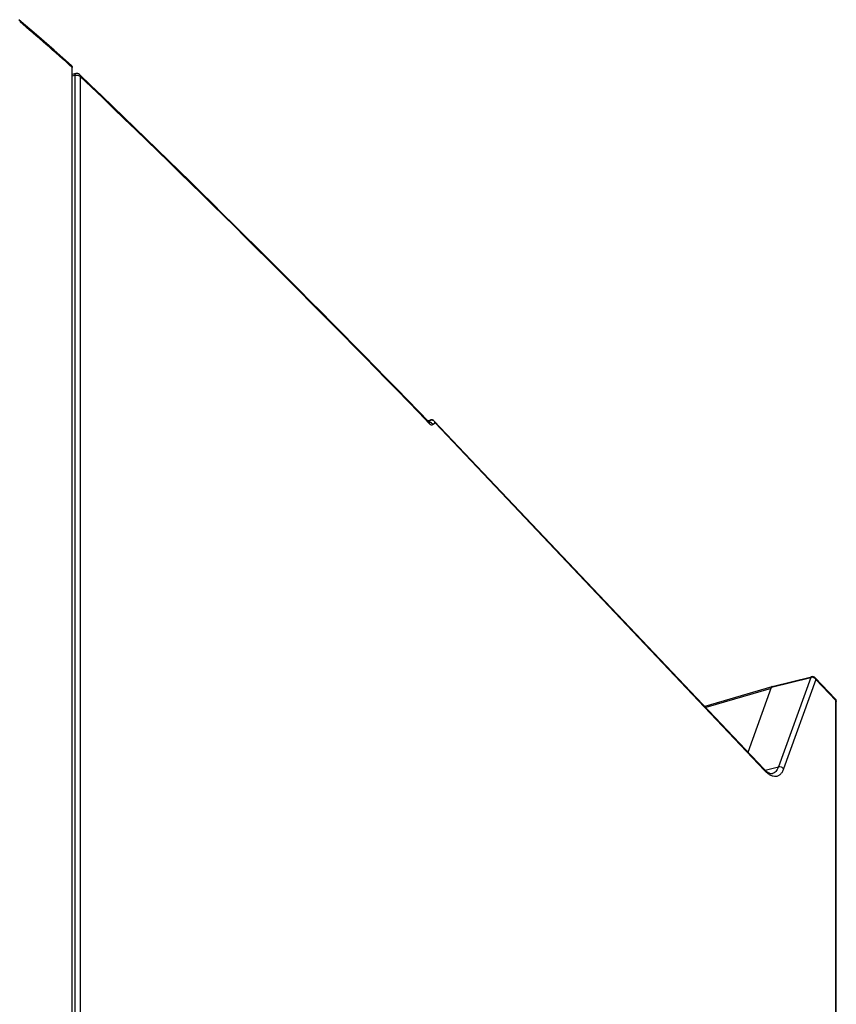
# Model space of a CAD drawing. Header units: millimetres. Extents: x 0 to 841, y 0 to 594.
# Tile 48 of 61: x 733 to 784, y 261 to 323. Entities that reach past the tile are written whole.
import ezdxf

# ---------------------------------------------------------------- set-up
doc = ezdxf.new("R2010")
doc.units = ezdxf.units.MM
doc.header["$LTSCALE"] = 46.255
doc.layers.get('0').update_dxf_attribs({"linetype": 'CONTINUOUS'})
doc.layers.add('DRAFTS', color=7, linetype='CONTINUOUS')
doc.layers.add('ROUNDS', color=7, linetype='CONTINUOUS')

msp = doc.modelspace()

# ---------------------------------------------------------------- linework, layer by layer
at = {"color": 9, "linetype": 'CONTINUOUS'}
for p, q in [((736.4456, 319.0661), (736.276, 319.0238)), ((736.4456, 319.0661), (736.4375, 239.1129)), ((736.7795, 319.0068), (736.7714, 239.0536)), ((758.6282, 297.3462), (758.8082, 297.3918)), ((758.6766, 297.2965), (758.8082, 297.3918)), ((758.9384, 297.1008), (759.0908, 297.2112)), ((779.8015, 275.3495), (759.0908, 297.2112)), ((780.2543, 280.5967), (782.7229, 281.2031)), ((782.7229, 281.2031), (780.6862, 275.5805)), ((783.042, 281.0666), (781.0053, 275.4439)), ((784.294, 279.7449), (783.042, 281.0666)), ((779.854, 275.3658), (780.6862, 275.5805))]:
    msp.add_line(p, q, dxfattribs=at)
at = {"color": 7, "linetype": 'CONTINUOUS'}
for p, q in [((779.7619, 275.4565), (759.0399, 297.3301)), ((780.2912, 280.6376), (782.7612, 281.2444)), ((778.7712, 276.5022), (780.2543, 280.5967))]:
    msp.add_line(p, q, dxfattribs=at)
msp.add_lwpolyline([(759.0399, 297.3301), (759.0244, 297.3451), (759.0091, 297.3575), (758.993, 297.3684), (758.9761, 297.3779), (758.9586, 297.3859), (758.9405, 297.3924), (758.9221, 297.3973), (758.9033, 297.4007), (758.8842, 297.4025), (758.8651, 297.4026), (758.846, 297.4012), (758.827, 297.3982), (758.8164, 297.3957)], dxfattribs=at)
for centre, radius, start, end in [((736.5584, 318.9419), 0.25, 46.278788, 104.024134), ((172.7928, -269.849), 815.4226, 44.0662192, 46.2438742), ((782.8209, 281.0016), 0.25, 43.451242, 103.802202)]:
    msp.add_arc(centre, radius, start, end, dxfattribs=at)
at = {"color": 9, "linetype": 'CONTINUOUS'}
for centre, radius, start, end in [((184.2945, -258.4423), 799.179, 44.0444231, 46.2656568), ((758.6969, 297.0498), 0.2288, 88.191302, 89.610143), ((758.6047, 297.1728), 0.1377, 40.19408, 44.075348), ((758.86, 297.1872), 0.2111, 100.805227, 104.222728)]:
    msp.add_arc(centre, radius, start, end, dxfattribs=at)
at = {"color": 7, "linetype": 'CONTINUOUS'}
msp.add_ellipse((780.3601, 280.3971), major_axis=(-0.0705, 0.2401), ratio=0.3872905, start_param=-0.0173281, end_param=0.4855485, dxfattribs=at)
at = {"color": 9, "linetype": 'CONTINUOUS'}
for points, knots in [([(736.4456, 319.0661), (736.4461, 319.0813), (736.4488, 319.1091), (736.4588, 319.1455), (736.4742, 319.1723), (736.4901, 319.1825), (736.4978, 319.1844)], [0, 0, 0, 0, 0.3336832, 0.6090349, 0.8253313, 1, 1, 1, 1]), ([(736.4456, 319.0661), (736.4757, 319.0746), (736.539, 319.084), (736.6324, 319.0783), (736.7157, 319.0544), (736.7626, 319.0247), (736.7795, 319.0068)], [0, 0, 0, 0, 0.2669933, 0.5397561, 0.7908515, 1, 1, 1, 1]), ([(736.7312, 319.1226), (736.7461, 319.1083), (736.7706, 319.0717), (736.7788, 319.0288), (736.7795, 319.0068)], [0, 0, 0, 0, 0.4843855, 1, 1, 1, 1]), ([(758.7041, 297.2785), (758.7293, 297.2777), (758.7804, 297.2675), (758.8491, 297.2296), (758.9047, 297.1728), (758.9296, 297.1256), (758.9384, 297.1008)], [0, 0, 0, 0, 0.2431202, 0.4927413, 0.7463458, 1, 1, 1, 1]), ([(758.7099, 297.2617), (758.7214, 297.2482), (758.7395, 297.2154), (758.7451, 297.1785), (758.7452, 297.1597)], [0, 0, 0, 0, 0.4839488, 1, 1, 1, 1]), ([(758.8204, 297.3946), (758.839, 297.3981), (758.8775, 297.4002), (758.9343, 297.388), (758.9869, 297.3615), (759.017, 297.3356), (759.0304, 297.321)], [0, 0, 0, 0, 0.2445596, 0.4919536, 0.7436397, 1, 1, 1, 1]), ([(759.0304, 297.321), (759.0445, 297.3056), (759.0693, 297.271), (759.0852, 297.2316), (759.0908, 297.2112)], [0, 0, 0, 0, 0.49743, 1, 1, 1, 1]), ([(759.0908, 297.2112), (759.0887, 297.2336), (759.0786, 297.277), (759.0545, 297.3147), (759.0399, 297.3301)], [0, 0, 0, 0, 0.5146922, 1, 1, 1, 1]), ([(758.7452, 297.1597), (758.7615, 297.1428), (758.7934, 297.1143), (758.8454, 297.0861), (758.8965, 297.0795), (758.9263, 297.092), (758.9384, 297.1008)], [0, 0, 0, 0, 0.3200632, 0.5806073, 0.7962909, 1, 1, 1, 1]), ([(782.7612, 281.2444), (782.753, 281.2424), (782.7359, 281.2307), (782.7269, 281.2132), (782.7229, 281.2031)], [0, 0, 0, 0, 0.4405019, 1, 1, 1, 1]), ([(783.042, 281.0666), (783.0137, 281.1199), (782.913, 281.2053), (782.7824, 281.2185), (782.7229, 281.2031)], [0, 0, 0, 0, 0.4957425, 1, 1, 1, 1]), ([(783.0024, 281.1736), (783.0152, 281.16), (783.036, 281.1258), (783.042, 281.0866), (783.042, 281.0666)], [0, 0, 0, 0, 0.4832883, 1, 1, 1, 1]), ([(780.6862, 275.5805), (780.6663, 275.5253), (780.6219, 275.4243), (780.5336, 275.2953), (780.4285, 275.2022), (780.3467, 275.1662), (780.3058, 275.1559)], [0, 0, 0, 0, 0.2971286, 0.5564054, 0.7860781, 1, 1, 1, 1]), ([(781.0053, 275.4439), (780.977, 275.4973), (780.8763, 275.5826), (780.7457, 275.5958), (780.6862, 275.5805)], [0, 0, 0, 0, 0.4957425, 1, 1, 1, 1]), ([(779.8015, 275.3495), (779.8015, 275.3695), (779.7955, 275.4087), (779.7748, 275.4429), (779.7619, 275.4565)], [0, 0, 0, 0, 0.5167117, 1, 1, 1, 1]), ([(781.0053, 275.4439), (780.9807, 275.376), (780.9256, 275.2529), (780.8275, 275.1213), (780.7379, 275.0458), (780.6679, 275.0046), (780.5932, 274.9772), (780.4864, 274.9593), (780.3395, 274.9753), (780.1603, 275.0505), (779.9763, 275.1776), (779.8602, 275.2875), (779.8015, 275.3495)], [0, 0, 0, 0, 0.1390495, 0.2583001, 0.3122896, 0.3637924, 0.4140987, 0.4646152, 0.5713206, 0.6932331, 0.835476, 1, 1, 1, 1])]:
    msp.add_open_spline(points, degree=3, knots=knots, dxfattribs=at)
at = {"color": 7, "linetype": 'CONTINUOUS'}
for points, knots in [([(758.7182, 297.2554), (758.7191, 297.2549), (758.7149, 297.2579), (758.7134, 297.2594), (758.7089, 297.2633), (758.7059, 297.2663), (758.7037, 297.2686)], [0, 0, 0, 0, 0.1686131, 0.3179936, 0.5075756, 1, 1, 1, 1]), ([(779.7619, 275.4565), (779.8177, 275.3976), (779.9017, 275.3184), (780.019, 275.2352), (780.0945, 275.1928), (780.1612, 275.1656), (780.2181, 275.1518), (780.2654, 275.1488), (780.2934, 275.1527), (780.3058, 275.1559)], [0, 0, 0, 0, 0.377903, 0.5348664, 0.6690855, 0.7802888, 0.869591, 0.9405331, 1, 1, 1, 1])]:
    msp.add_open_spline(points, degree=3, knots=knots, dxfattribs=at)
at = {"color": 9, "linetype": 'CONTINUOUS'}
msp.add_open_spline([(758.8164, 297.3957), (758.8134, 297.395), (758.8106, 297.3936), (758.8082, 297.3918)], degree=3, dxfattribs=at)
at = {"layer": 'DRAFTS', "color": 7, "linetype": 'CONTINUOUS'}
msp.add_line((758.6267, 297.3477), (758.8164, 297.3957), dxfattribs=at)
at = {"layer": 'ROUNDS', "color": 7, "linetype": 'CONTINUOUS'}
for p, q in [((736.2638, 198.6563), (736.2761, 319.5682)), ((736.4978, 319.1844), (736.276, 319.1291)), ((784.2544, 279.8519), (783.0024, 281.1736)), ((780.2633, 280.6154), (776.0476, 279.3772)), ((784.3094, 146.5275), (784.3229, 279.6799))]:
    msp.add_line(p, q, dxfattribs=at)
at = {"layer": 'ROUNDS', "color": 9, "linetype": 'CONTINUOUS'}
for p, q in [((780.2212, 280.5053), (776.1201, 279.3007)), ((784.2805, 146.5925), (784.294, 279.7449))]:
    msp.add_line(p, q, dxfattribs=at)
at = {"layer": 'ROUNDS', "color": 7, "linetype": 'CONTINUOUS'}
msp.add_lwpolyline([(736.2285, 319.6831), (735.1381, 320.6511), (734.0325, 321.616), (732.9201, 322.5703)], dxfattribs=at)
at = {"layer": 'ROUNDS', "color": 9, "linetype": 'CONTINUOUS'}
msp.add_arc((620.6874, 190.4617), 173.2894, 48.162009, 49.611151, dxfattribs=at)
at = {"layer": 'ROUNDS', "color": 7, "linetype": 'CONTINUOUS'}
msp.add_arc((784.0729, 279.68), 0.25, 359.994022, 43.451235, dxfattribs=at)
msp.add_open_spline([(736.2285, 319.6831), (736.2437, 319.6694), (736.2689, 319.6332), (736.2761, 319.5901), (736.2761, 319.5682)], degree=3, knots=[0, 0, 0, 0, 0.4831408, 1, 1, 1, 1], dxfattribs=at)
at = {"layer": 'ROUNDS', "color": 9, "linetype": 'CONTINUOUS'}
for points, knots in [([(784.2544, 279.8519), (784.2673, 279.8383), (784.288, 279.8041), (784.294, 279.7649), (784.294, 279.7449)], [0, 0, 0, 0, 0.4832883, 1, 1, 1, 1]), ([(784.294, 279.7449), (784.3028, 279.7357), (784.3173, 279.7157), (784.3229, 279.6914), (784.3229, 279.6799)], [0, 0, 0, 0, 0.5270334, 1, 1, 1, 1])]:
    msp.add_open_spline(points, degree=3, knots=knots, dxfattribs=at)

doc.saveas('drawing.dxf')
